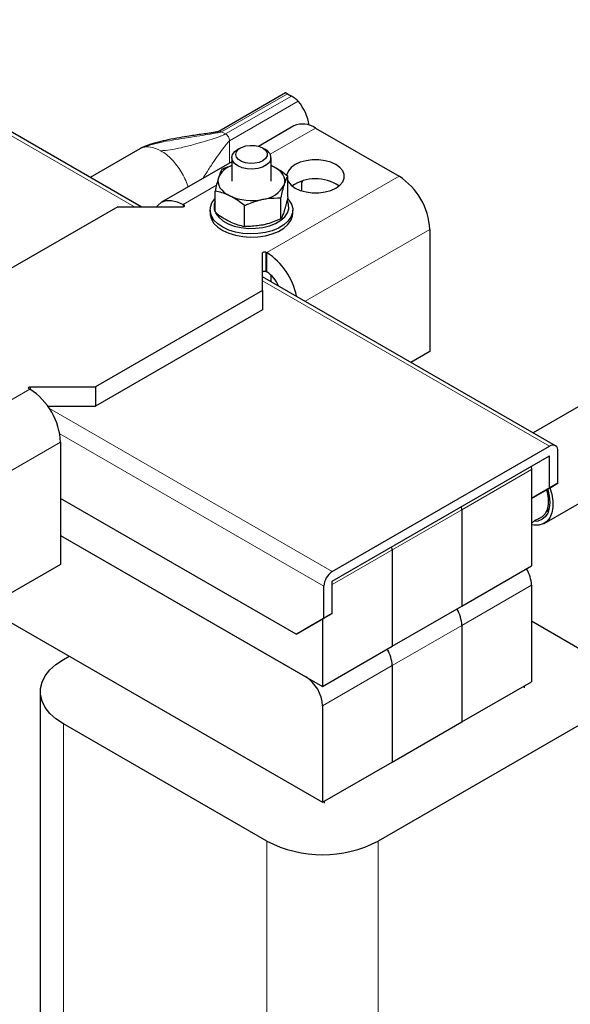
# Model space of a CAD drawing. Header units: millimetres. Extents: x 5 to 418, y 2 to 292.
# Tile 18 of 20: x 353 to 375, y 92 to 132. Entities that reach past the tile are written whole.
import ezdxf

# ---------------------------------------------------------------- set-up
doc = ezdxf.new("R2010")
doc.units = ezdxf.units.MM

msp = doc.modelspace()

# ---------------------------------------------------------------- linework, layer by layer
at = {"color": 7, "linetype": 'Continuous', "lineweight": 25}
for p, q in [((357.8181, 124.0068), (344.6395, 131.6146)), ((363.6707, 128.637), (360.9618, 127.0732)), ((363.7482, 128.6042), (363.9103, 128.5106)), ((364.0111, 127.2942), (362.5769, 126.4663)), ((364.891, 127.2071), (368.2852, 125.2477)), ((357.76, 126.3678), (355.7441, 125.204)), ((357.764, 126.3604), (357.7452, 126.3515)), ((361.8363, 126.3976), (361.7231, 126.3322)), ((362.8547, 126.3322), (362.7415, 126.3976)), ((361.4889, 125.8382), (358.6371, 124.1919)), ((361.4889, 126.0057), (361.4889, 125.052)), ((363.0889, 125.052), (363.0889, 126.0057)), ((363.1673, 125.6514), (363.0889, 125.6869)), ((363.0889, 125.6827), (363.1673, 125.6514)), ((363.7667, 124.4126), (363.7667, 125.2594)), ((364.3254, 125.0537), (364.3254, 124.6578)), ((360.811, 123.7994), (360.811, 124.6462)), ((359.5502, 124.0856), (359.517, 124.1047)), ((363.4878, 123.5204), (363.4878, 124.3672)), ((356.8583, 124.0068), (351.5566, 120.9462)), ((356.8583, 124.0068), (359.4936, 124.0068)), ((360.6089, 123.8762), (360.6089, 123.7455)), ((362.0099, 123.2138), (362.0099, 124.0606)), ((363.9689, 123.7455), (363.9689, 123.8762)), ((369.5297, 123.0922), (369.5297, 118.1276)), ((362.7414, 120.6105), (362.7414, 122.1318)), ((362.878, 122.1645), (362.9111, 122.1454)), ((362.878, 121.3806), (362.9111, 121.3615)), ((374.6345, 114.2988), (362.7414, 121.1646)), ((363.0889, 120.964), (363.0889, 121.2258)), ((362.7414, 120.6105), (355.9532, 116.6917)), ((362.7414, 120.6105), (362.7414, 119.8266)), ((362.7414, 119.8266), (355.9532, 115.9079)), ((369.5297, 118.1276), (368.7659, 117.6867)), ((353.2945, 116.5938), (353.2614, 116.6129)), ((353.3179, 116.6917), (355.9532, 116.6917)), ((355.9532, 116.6917), (355.9532, 115.9079)), ((354.0183, 115.9079), (355.9532, 115.9079)), ((375.7488, 115.983), (373.7329, 114.8193)), ((354.539, 114.4382), (354.539, 109.4737)), ((365.5699, 109.1807), (374.3946, 114.2751)), ((374.734, 112.7726), (374.734, 114.079)), ((365.5699, 108.7887), (374.3946, 113.8831)), ((374.3946, 112.5766), (374.3946, 113.8831)), ((373.651, 113.4539), (373.6592, 113.3278)), ((373.6592, 113.3278), (373.6592, 109.4084)), ((374.1717, 111.1375), (377.4527, 113.0316)), ((374.734, 112.7726), (373.6592, 112.1519)), ((373.6592, 112.152), (374.3946, 112.5766)), ((374.3946, 112.5766), (374.734, 112.7726)), ((364.0991, 106.633), (354.539, 112.1519)), ((370.8307, 111.695), (370.8226, 111.821)), ((370.8307, 111.695), (370.8307, 107.7756)), ((354.539, 110.6494), (364.4951, 104.9019)), ((354.539, 110.6494), (365.1739, 104.51)), ((368.0023, 110.0622), (367.9941, 110.1882)), ((368.0023, 110.0622), (368.0023, 106.1428)), ((354.539, 109.4737), (349.165, 106.3713)), ((370.8307, 107.7756), (373.6592, 109.4084)), ((365.2305, 107.2863), (365.2305, 108.5928)), ((365.5699, 107.4823), (365.5699, 108.7887)), ((373.6592, 108.6246), (373.6592, 104.7052)), ((351.4837, 107.7099), (365.1739, 99.8067)), ((368.0023, 106.1428), (370.8307, 107.7756)), ((364.0991, 106.633), (365.2305, 107.2863)), ((365.5699, 107.4823), (364.4385, 106.8289)), ((365.2305, 107.2863), (365.5699, 107.4823)), ((365.1739, 107.2536), (365.1739, 104.51)), ((370.8307, 106.9917), (370.8307, 103.0723)), ((373.6592, 107.1739), (376.035, 105.8024)), ((364.4385, 106.8289), (364.0991, 106.633)), ((365.1739, 104.51), (368.0023, 106.1428)), ((354.6521, 105.6064), (354.8898, 105.7436)), ((368.0023, 105.3589), (368.0023, 101.4395)), ((370.8307, 103.0723), (373.6592, 104.7052)), ((373.365, 104.5353), (373.365, 104.4569)), ((353.7149, 104.3002), (353.7149, 72.8144)), ((357.3222, 104.3394), (357.3222, 104.3394)), ((365.1739, 103.7261), (365.1739, 99.8067)), ((362.9111, 98.2261), (354.6521, 102.9939)), ((376.035, 103.1899), (367.4366, 98.2261)), ((368.0023, 101.4395), (370.8307, 103.0723)), ((365.1739, 99.8067), (368.0023, 101.4395)), ((365.2418, 99.8459), (365.2418, 99.7675))]:
    msp.add_line(p, q, dxfattribs=at)
at = {"color": 7, "linetype": 'Continuous', "lineweight": 18}
for p, q in [((357.5369, 124.0068), (344.6395, 131.4523)), ((361.0764, 127.0618), (363.7482, 128.6042)), ((363.9103, 128.5106), (361.2386, 126.9682)), ((361.4008, 126.6873), (364.1915, 128.2984)), ((361.0237, 127.0821), (361.0764, 127.0618)), ((361.0764, 127.0618), (361.2386, 126.9682)), ((363.0515, 126.1452), (364.891, 127.2071)), ((361.4008, 126.6873), (361.4008, 125.7873)), ((357.9037, 126.4265), (357.764, 126.3604)), ((357.9634, 126.439), (357.9037, 126.4265)), ((359.517, 124.1047), (360.8667, 124.8839)), ((362.9111, 122.1454), (368.2852, 125.2477)), ((359.517, 124.0088), (359.517, 124.1047)), ((359.5502, 124.0856), (359.5502, 124.0203)), ((369.5297, 123.0922), (364.466, 120.169)), ((362.878, 122.1645), (362.878, 121.3806)), ((362.9111, 121.3615), (362.9111, 122.1454)), ((374.3946, 114.2751), (362.7414, 121.0023)), ((347.9205, 113.4914), (353.2945, 116.5938)), ((353.3179, 116.6917), (353.3179, 116.58)), ((354.0845, 115.811), (365.5699, 109.1807)), ((365.2305, 108.5928), (354.5064, 114.7836)), ((354.539, 114.4382), (349.165, 111.3359)), ((373.6592, 113.3278), (370.8307, 111.695)), ((370.8307, 111.695), (365.5699, 108.658)), ((373.6592, 108.6246), (370.8307, 106.9917)), ((370.8307, 106.9917), (368.0023, 105.3589)), ((368.0023, 105.3589), (365.1739, 103.7261)), ((354.6521, 71.5081), (354.6521, 102.9939)), ((362.9111, 66.7403), (362.9111, 98.2261)), ((367.4366, 66.7403), (367.4366, 98.2261))]:
    msp.add_line(p, q, dxfattribs=at)
at = {"color": 7, "linetype": 'Continuous', "lineweight": 25, "flags": 128}
for points in [[(362.9214, 126.0801), (362.8646, 125.975), (362.7567, 125.8842), (362.6071, 125.8158), (362.4293, 125.7759), (362.239, 125.768), (362.0532, 125.7928), (361.8883, 125.8482), (361.759, 125.9292), (361.6767, 126.0286), (361.6489, 126.1375), (361.6779, 126.2464), (361.7612, 126.3454), (361.8914, 126.4259), (362.057, 126.4807), (362.2431, 126.5049), (362.4333, 126.4963), (362.6106, 126.4557), (362.7594, 126.3868), (362.8664, 126.2956), (362.922, 126.1903), (362.9214, 126.0801)], [(363.0796, 125.9354), (363.0174, 125.8149), (362.9012, 125.7085), (362.7396, 125.6241), (362.5446, 125.5681), (362.3306, 125.5445), (362.1135, 125.5551), (361.9094, 125.5991), (361.7335, 125.6733), (361.5987, 125.7721), (361.5152, 125.8883), (361.489, 126.0132), (361.5221, 126.1375), (361.6122, 126.252), (361.7231, 126.3322)], [(365.7169, 124.7709), (365.88, 124.889), (365.9935, 125.025), (366.0517, 125.1722), (366.0517, 125.3232), (365.9935, 125.4704), (365.88, 125.6064), (365.7169, 125.7245), (365.5125, 125.8186), (365.2768, 125.8841), (365.0218, 125.9177), (364.7603, 125.9177), (364.5053, 125.8841), (364.2696, 125.8186), (364.0651, 125.7245), (363.9021, 125.6064), (363.7886, 125.4704), (363.7304, 125.3232), (363.7242, 125.2776)], [(363.6273, 124.9125), (363.6473, 125.0146), (363.6442, 125.1172), (363.6178, 125.2188), (363.5687, 125.3175), (363.4978, 125.4117), (363.4061, 125.4997), (363.2953, 125.58), (363.1673, 125.6514)], [(360.9505, 125.1914), (360.9304, 125.0894), (360.9336, 124.9867), (360.9599, 124.8852), (361.009, 124.7864), (361.08, 124.6923), (361.1717, 124.6043), (361.2825, 124.5239), (361.4105, 124.4526)], [(363.7667, 125.065), (363.7886, 125.025), (363.9021, 124.889), (364.0651, 124.7709), (364.2696, 124.6768), (364.5053, 124.6113), (364.7603, 124.5777), (365.0218, 124.5777), (365.2768, 124.6113), (365.5125, 124.6768), (365.7169, 124.7709)], [(364.3677, 125.0666), (364.3646, 125.0578), (364.3254, 124.9508)], [(358.4381, 124.0068), (358.4823, 124.0634), (358.637, 124.1918), (358.8256, 124.2617), (359.0408, 124.2703), (359.2742, 124.2173), (359.517, 124.1047)], [(359.4936, 124.0068), (359.5168, 124.0088), (359.538, 124.0145), (359.5554, 124.0236), (359.5675, 124.0353), (359.5732, 124.0484), (359.5721, 124.062), (359.5642, 124.0747), (359.5502, 124.0856)], [(363.7705, 124.3333), (363.8125, 124.2848), (363.9166, 124.1162), (363.9653, 123.9395), (363.9569, 123.7606), (363.8917, 123.5856), (363.772, 123.4205), (363.6017, 123.271), (363.3867, 123.142), (363.1343, 123.0381), (362.8532, 122.9627), (362.5528, 122.9184), (362.2435, 122.9067), (361.9356, 122.928), (361.6399, 122.9816), (361.3662, 123.0657), (361.1239, 123.1774), (360.9213, 123.3128), (360.7653, 123.4675), (360.6612, 123.6361), (360.6125, 123.8128), (360.6209, 123.9917), (360.686, 124.1667), (360.8058, 124.3318), (360.811, 124.3374)], [(360.8294, 123.7617), (360.8404, 123.7409), (360.9581, 123.5829), (361.1269, 123.4411), (361.3404, 123.3211), (361.5904, 123.2275), (361.8672, 123.1638), (362.1601, 123.1325), (362.4581, 123.1348), (362.7495, 123.1706), (363.0233, 123.2385), (363.2688, 123.336), (363.4767, 123.4593), (363.6389, 123.6036), (363.7492, 123.7633), (363.8034, 123.9325), (363.7994, 124.1045), (363.7516, 124.2454)], [(360.6089, 123.7455), (360.6125, 123.6822), (360.6612, 123.5054), (360.7653, 123.3369), (360.9213, 123.1822), (361.1239, 123.0467), (361.3662, 122.935), (361.6399, 122.851), (361.9356, 122.7974), (362.2435, 122.776), (362.5528, 122.7877), (362.8532, 122.832), (363.1343, 122.9074), (363.3867, 123.0114), (363.6017, 123.1403), (363.772, 123.2899), (363.8917, 123.455), (363.9569, 123.6299), (363.9689, 123.7455)], [(362.7414, 122.1318), (362.7449, 122.1452), (362.7549, 122.1575), (362.7707, 122.1675), (362.7908, 122.1745), (362.8136, 122.1778), (362.837, 122.1771), (362.8592, 122.1726), (362.878, 122.1645)], [(362.7414, 121.3479), (362.7449, 121.3614), (362.7549, 121.3736), (362.7707, 121.3836), (362.7908, 121.3906), (362.8136, 121.3939), (362.837, 121.3932), (362.8592, 121.3887), (362.878, 121.3806)], [(353.2614, 116.6129), (353.2474, 116.6238), (353.2395, 116.6366), (353.2383, 116.6501), (353.244, 116.6632), (353.2561, 116.6749), (353.2735, 116.684), (353.2947, 116.6898), (353.3179, 116.6917)], [(374.4074, 112.584), (374.4787, 112.325), (374.5195, 112.049), (374.5195, 111.7922), (374.4787, 111.5634), (374.3983, 111.3704), (374.2813, 111.2197), (374.1315, 111.1164), (373.9541, 111.0641), (373.755, 111.0645), (373.6473, 111.0852)], [(374.3112, 112.5285), (374.3154, 112.5147), (374.3767, 112.2459), (374.3974, 111.9911), (374.3767, 111.7603), (374.3154, 111.5623), (374.2158, 111.4046), (374.0818, 111.2934), (373.9185, 111.2329), (373.7808, 111.2223)], [(374.2657, 112.5022), (374.2913, 112.4044), (374.3328, 112.1474), (374.3328, 111.9095), (374.2913, 111.7004), (374.21, 111.5287), (374.0923, 111.4013), (373.943, 111.3236), (373.9291, 111.3194)], [(374.2522, 111.6026), (374.3632, 111.7167), (374.3694, 111.7257)], [(354.6521, 102.9939), (354.3531, 103.1931), (354.1063, 103.4149), (353.9166, 103.6546), (353.788, 103.9075), (353.723, 104.1684), (353.723, 104.432), (353.788, 104.6929), (353.9166, 104.9458), (354.1063, 105.1855), (354.3531, 105.4072), (354.6521, 105.6064)]]:
    msp.add_lwpolyline(points, dxfattribs=at)
at = {"color": 7, "linetype": 'Continuous', "lineweight": 25}
for centre, radius, start, end in [((362.6451, 127.0124), 2.0113, 8.94719, 39.74764), ((364.3755, 126.4875), 0.8852, 54.38242, 114.30712), ((362.7025, 125.9838), 0.3802, 352.68735, 66.40392), ((361.7728, 124.8381), 0.895, 108.49689, 156.74783), ((362.6447, 125.4092), 1.101, 275.42938, 333.18572), ((364.892, 123.4718), 1.6783, 55.5491, 124.97536), ((366.8277, 122.9692), 2.7048, 2.60548, 57.39452), ((361.292, 124.0068), 0.5229, 156.89361, 203.10639), ((362.2929, 126.429), 2.1644, 245.94027, 282.16147), ((361.4393, 119.8492), 2.7274, 11.02608, 57.34037), ((362.2509, 120.3307), 1.2241, 22.21705, 57.35816), ((351.837, 114.3153), 2.7048, 2.60548, 57.39452), ((374.5271, 114.1126), 0.2096, 350.78596, 129.20329), ((372.2593, 108.5726), 1.4008, 2.12362, 30.97784), ((365.9674, 108.5593), 0.7377, 122.60548, 177.39452), ((369.41, 106.9336), 1.4219, 2.34267, 30.75879), ((369.4309, 106.9398), 1.4008, 2.12362, 30.97784), ((366.6025, 105.307), 1.4008, 2.12362, 30.97784), ((366.5816, 105.3008), 1.4219, 2.34267, 30.75879), ((363.7001, 103.659), 1.4753, 2.60548, 57.39452), ((365.1739, 102.5712), 4.899, 242.49143, 297.50857)]:
    msp.add_arc(centre, radius, start, end, dxfattribs=at)
for points, knots in [([(363.7482, 128.6042), (363.7338, 128.6121), (363.7051, 128.6281), (363.6795, 128.6384), (363.6739, 128.6367), (363.6713, 128.6359)], [0, 0, 0, 0, 0.3462441, 0.6912551, 1, 1, 1, 1]), ([(364.1915, 128.2984), (364.1731, 128.3171), (364.1368, 128.3538), (364.0603, 128.4128), (363.9871, 128.4634), (363.9386, 128.494), (363.9153, 128.5077), (363.9103, 128.5106)], [0, 0, 0, 0, 0.2897266, 0.5701644, 0.7589, 0.9488943, 1, 1, 1, 1]), ([(360.9613, 127.0729), (360.9596, 127.072), (360.9561, 127.0701), (360.9464, 127.0663), (360.9229, 127.059), (360.8505, 127.0429), (360.7278, 127.0229), (360.5328, 126.9941), (360.2084, 126.9489), (359.8116, 126.8921), (359.345, 126.8163), (358.9253, 126.7381), (358.5018, 126.6394), (358.1101, 126.5339), (357.8602, 126.414), (357.7417, 126.357)], [0, 0, 0, 0, 0.0024335, 0.0049453, 0.0104844, 0.0244439, 0.0671802, 0.1188444, 0.2004452, 0.36543, 0.4878484, 0.6341255, 0.755653, 0.8840436, 1, 1, 1, 1]), ([(361.09, 125.5383), (361.1452, 125.5638), (361.2754, 125.624), (361.4108, 125.662), (361.4889, 125.6839)], [0, 0, 0, 0, 0.4234083, 1, 1, 1, 1]), ([(361.09, 125.5383), (361.0673, 125.4936), (361.0216, 125.4033), (360.9744, 125.2625), (360.9505, 125.1914)], [0, 0, 0, 0, 0.49545796, 1, 1, 1, 1]), ([(363.1673, 125.6514), (363.1815, 125.6443), (363.2891, 125.5908), (363.492, 125.4701), (363.6746, 125.3301), (363.7667, 125.2594)], [0, 0, 0, 0, 0.070088, 0.5307834, 1, 1, 1, 1]), ([(360.9505, 125.1914), (360.9472, 125.1808), (360.9222, 125.0998), (360.875, 124.9272), (360.8325, 124.7404), (360.811, 124.6462)], [0, 0, 0, 0, 0.070088, 0.5307834, 1, 1, 1, 1]), ([(363.4878, 124.3672), (363.5104, 124.4674), (363.5562, 124.6696), (363.6034, 124.831), (363.6273, 124.9125)], [0, 0, 0, 0, 0.495458, 1, 1, 1, 1]), ([(363.6273, 124.9125), (363.6306, 124.923), (363.6556, 125.0021), (363.7028, 125.1314), (363.7453, 125.2165), (363.7667, 125.2594)], [0, 0, 0, 0, 0.070088, 0.5307834, 1, 1, 1, 1]), ([(361.4105, 124.4526), (361.3963, 124.4594), (361.2887, 124.5111), (361.0858, 124.5885), (360.9032, 124.6268), (360.811, 124.6462)], [0, 0, 0, 0, 0.070088, 0.5307834, 1, 1, 1, 1]), ([(362.0099, 124.0606), (361.9126, 124.1359), (361.7161, 124.2878), (361.513, 124.3973), (361.4105, 124.4526)], [0, 0, 0, 0, 0.49545796, 1, 1, 1, 1]), ([(362.0099, 124.0606), (362.0652, 124.0855), (362.3059, 124.1938), (362.5561, 124.2612), (362.7489, 124.3131)], [0, 0, 0, 0, 0.2297082, 1, 1, 1, 1]), ([(362.7489, 124.3131), (362.8105, 124.3247), (363.0606, 124.3715), (363.3042, 124.3691), (363.4878, 124.3672)], [0, 0, 0, 0, 0.24657943, 1, 1, 1, 1]), ([(363.7667, 124.4126), (363.7441, 124.3132), (363.7099, 124.1633), (363.663, 123.9859), (363.6392, 123.907), (363.6273, 123.8673)], [0, 0, 0, 0, 0.4952513, 0.7468182, 1, 1, 1, 1]), ([(360.811, 123.7994), (360.9084, 123.7241), (361.1049, 123.5722), (361.308, 123.4627), (361.4105, 123.4074)], [0, 0, 0, 0, 0.495458, 1, 1, 1, 1]), ([(363.6273, 123.8673), (363.624, 123.8569), (363.5989, 123.7777), (363.5517, 123.6484), (363.5092, 123.5634), (363.4878, 123.5204)], [0, 0, 0, 0, 0.070088, 0.5307834, 1, 1, 1, 1]), ([(361.4105, 123.4074), (361.4247, 123.4006), (361.5323, 123.3489), (361.7352, 123.2715), (361.9178, 123.2332), (362.0099, 123.2138)], [0, 0, 0, 0, 0.070088, 0.5307834, 1, 1, 1, 1]), ([(363.4878, 123.5204), (363.3042, 123.4424), (363.0606, 123.3389), (362.8105, 123.282), (362.7489, 123.268)], [0, 0, 0, 0, 0.7534206, 1, 1, 1, 1]), ([(362.7489, 123.268), (362.5561, 123.2399), (362.3059, 123.2035), (362.0652, 123.2119), (362.0099, 123.2138)], [0, 0, 0, 0, 0.7702918, 1, 1, 1, 1]), ([(373.6592, 111.1298), (373.6762, 111.1503), (373.7191, 111.2018), (373.8129, 111.2749), (373.8963, 111.3062), (373.9416, 111.3232)], [0, 0, 0, 0, 0.232215, 0.5831219, 1, 1, 1, 1])]:
    msp.add_open_spline(points, degree=3, knots=knots, dxfattribs=at)
at = {"color": 7, "linetype": 'Continuous', "lineweight": 18}
for points, knots in [([(361.0764, 127.0618), (361.0703, 127.0588), (361.0566, 127.052), (361.0288, 127.0431), (360.9726, 127.0276), (360.8311, 126.998), (360.564, 126.9534), (360.173, 126.8944), (359.7045, 126.8236), (359.2073, 126.7435), (358.7218, 126.652), (358.2851, 126.5581), (358.0217, 126.4672), (357.9037, 126.4265)], [0, 0, 0, 0, 0.0067515, 0.0151977, 0.0256087, 0.0581535, 0.1422362, 0.2701772, 0.4208534, 0.5816979, 0.7400954, 0.8835502, 1, 1, 1, 1]), ([(361.2386, 126.9682), (361.231, 126.9641), (361.2139, 126.955), (361.1802, 126.94), (361.1129, 126.9119), (360.9477, 126.8496), (360.6776, 126.7574), (360.3179, 126.6445), (359.904, 126.5248), (359.4585, 126.4129), (359.0205, 126.317), (358.7381, 126.2938), (358.6119, 126.2834)], [0, 0, 0, 0, 0.0106114, 0.023956, 0.0402765, 0.0903227, 0.2148639, 0.353888, 0.507276, 0.6925843, 0.8627213, 1, 1, 1, 1]), ([(360.963, 127.0707), (360.9683, 127.0745), (360.9847, 127.0864), (361.0079, 127.0838), (361.0237, 127.0821)], [0, 0, 0, 0, 0.3191687, 1, 1, 1, 1]), ([(361.4008, 126.6873), (361.3937, 126.6824), (361.3775, 126.6714), (361.3507, 126.6455), (361.2994, 126.5912), (361.1832, 126.4493), (361.0059, 126.2076), (360.7795, 125.8794), (360.5468, 125.5281), (360.3938, 125.2829), (360.3187, 125.1627)], [0, 0, 0, 0, 0.0155224, 0.0352416, 0.0595635, 0.1348512, 0.3240806, 0.5368109, 0.7727703, 1, 1, 1, 1]), ([(359.7133, 124.8131), (359.7097, 124.8271), (359.6812, 124.9379), (359.5901, 125.1489), (359.4423, 125.4332), (359.2612, 125.699), (359.0582, 125.9352), (358.839, 126.138), (358.6876, 126.2349), (358.6119, 126.2834)], [0, 0, 0, 0, 0.0234777, 0.1862315, 0.3489852, 0.5117389, 0.6744926, 0.8372463, 1, 1, 1, 1])]:
    msp.add_open_spline(points, degree=3, knots=knots, dxfattribs=at)
for points in [[(361.2386, 126.9682), (361.2599, 126.9531), (361.3023, 126.9229), (361.356, 126.8487), (361.3935, 126.7652), (361.3983, 126.7133), (361.4008, 126.6873)], [(358.6119, 126.2834), (358.4971, 126.34), (358.2673, 126.4533), (358.0647, 126.4438), (357.9634, 126.439)]]:
    msp.add_open_spline(points, degree=3, dxfattribs=at)

doc.saveas('drawing.dxf')
